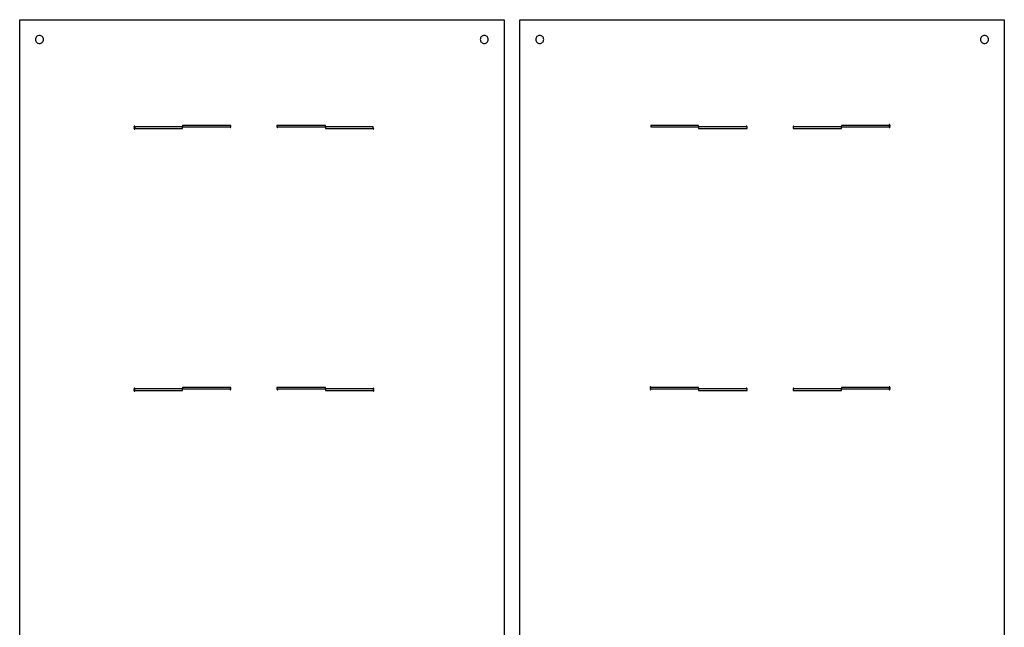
# Model space of a CAD drawing. Header units: metres. Extents: x -22 to 597, y -22 to 742.
# Tile 2 of 2: x -22 to 597, y 360 to 742. Entities that reach past the tile are written whole.
import ezdxf

# ---------------------------------------------------------------- set-up
doc = ezdxf.new("R2010")
doc.units = ezdxf.units.M

msp = doc.modelspace()

# ---------------------------------------------------------------- linework, layer by layer
for points in [[(282.45, -22.45), (-22.45, -22.45), (-22.45, 742.45), (282.45, 742.45), (282.45, -22.45)], [(292.45, -22.45), (292.45, 742.45), (597.36, 742.45), (597.36, -22.45), (292.45, -22.45)], [(-7.5, 730), (-7.55, 730.49), (-7.69, 730.96), (-7.92, 731.39), (-8.23, 731.77), (-8.61, 732.08), (-9.04, 732.31), (-9.51, 732.45), (-10, 732.5), (-10.49, 732.45), (-10.96, 732.31), (-11.39, 732.08), (-11.77, 731.77), (-12.08, 731.39), (-12.31, 730.96), (-12.45, 730.49), (-12.5, 730), (-12.45, 729.51), (-12.31, 729.04), (-12.08, 728.61), (-11.77, 728.23), (-11.39, 727.92), (-10.96, 727.69), (-10.49, 727.55), (-10, 727.5), (-9.51, 727.55), (-9.04, 727.69), (-8.61, 727.92), (-8.23, 728.23), (-7.92, 728.61), (-7.69, 729.04), (-7.55, 729.51), (-7.5, 730)], [(272.5, 730), (272.45, 730.49), (272.31, 730.96), (272.08, 731.39), (271.77, 731.77), (271.39, 732.08), (270.96, 732.31), (270.49, 732.45), (270, 732.5), (269.51, 732.45), (269.04, 732.31), (268.61, 732.08), (268.23, 731.77), (267.92, 731.39), (267.69, 730.96), (267.55, 730.49), (267.5, 730), (267.55, 729.51), (267.69, 729.04), (267.92, 728.61), (268.23, 728.23), (268.61, 727.92), (269.04, 727.69), (269.51, 727.55), (270, 727.5), (270.49, 727.55), (270.96, 727.69), (271.39, 727.92), (271.77, 728.23), (272.08, 728.61), (272.31, 729.04), (272.45, 729.51), (272.5, 730)], [(302.4, 730), (302.45, 729.51), (302.59, 729.04), (302.83, 728.61), (303.14, 728.23), (303.51, 727.92), (303.95, 727.69), (304.42, 727.55), (304.9, 727.5), (305.39, 727.55), (305.86, 727.69), (306.29, 727.92), (306.67, 728.23), (306.98, 728.61), (307.21, 729.04), (307.36, 729.51), (307.4, 730), (307.36, 730.49), (307.21, 730.96), (306.98, 731.39), (306.67, 731.77), (306.29, 732.08), (305.86, 732.31), (305.39, 732.45), (304.9, 732.5), (304.42, 732.45), (303.95, 732.31), (303.51, 732.08), (303.14, 731.77), (302.83, 731.39), (302.59, 730.96), (302.45, 730.49), (302.4, 730)], [(582.4, 730), (582.45, 729.51), (582.59, 729.04), (582.83, 728.61), (583.14, 728.23), (583.51, 727.92), (583.95, 727.69), (584.42, 727.55), (584.9, 727.5), (585.39, 727.55), (585.86, 727.69), (586.29, 727.92), (586.67, 728.23), (586.98, 728.61), (587.21, 729.04), (587.36, 729.51), (587.4, 730), (587.36, 730.49), (587.21, 730.96), (586.98, 731.39), (586.67, 731.77), (586.29, 732.08), (585.86, 732.31), (585.39, 732.45), (584.9, 732.5), (584.42, 732.45), (583.95, 732.31), (583.51, 732.08), (583.14, 731.77), (582.83, 731.39), (582.59, 730.96), (582.45, 730.49), (582.4, 730)], [(80.02, 675), (109.97, 675), (110, 674.97), (110, 674.55), (110, 674.55), (110.19, 674.51), (110.19, 674.51), (110.5, 674.97), (110.5, 675.93), (110.44, 675.93), (110.44, 675.93), (110.44, 675.95), (80.02, 675.95), (80, 675.93), (80, 675.02), (80.02, 675)], [(140, 674.55), (140, 674.97), (140.03, 675), (169.97, 675), (170, 674.97), (170, 674.07), (170.02, 674.05), (199.98, 674.05), (200, 674.07), (200, 674.98), (199.98, 675), (170.03, 675), (170, 675.03), (170, 675.93), (169.98, 675.95), (139.56, 675.95), (139.56, 675.93), (139.56, 675.93), (139.5, 675.93), (139.5, 674.97), (139.81, 674.51), (139.81, 674.51), (140, 674.55), (140, 674.55)], [(435.35, 674.05), (435.34, 674.07), (435.34, 674.07), (435.4, 674.07), (435.4, 675.03), (435.09, 675.49), (435.09, 675.49), (434.9, 675.45), (434.9, 675.45), (434.9, 675.03), (434.88, 675), (404.93, 675), (404.9, 675.03), (404.9, 675.93), (404.88, 675.95), (374.92, 675.95), (374.9, 675.93), (374.9, 675.02), (374.92, 675), (404.88, 675), (404.9, 674.97), (404.9, 674.07), (404.92, 674.05), (435.35, 674.05)], [(525.4, 675.73), (525.4, 675.93), (525.36, 676.12), (525.36, 676.12), (525.26, 676.29), (525.24, 676.31), (525.07, 676.41), (525.07, 676.41), (524.9, 676.45), (524.9, 675.93), (524.88, 675.95), (494.92, 675.95), (494.9, 675.93), (494.9, 675.02), (494.92, 675), (524.88, 675), (524.9, 675.02), (524.9, 674.51), (525.07, 674.54), (525.07, 674.54), (525.24, 674.65), (525.26, 674.67), (525.36, 674.83), (525.36, 674.83), (525.4, 675.02), (525.4, 675.23), (524.88, 675.44), (524.88, 675.45), (524.83, 675.48), (524.88, 675.5), (524.88, 675.51), (525.4, 675.73)], [(49.5, 674.77), (50.02, 674.56), (50.02, 674.55), (50.08, 674.52), (50.02, 674.5), (50.02, 674.49), (49.5, 674.27), (49.5, 674.07), (49.54, 673.88), (49.54, 673.88), (49.65, 673.71), (49.67, 673.69), (49.83, 673.59), (49.83, 673.59), (50, 673.55), (50, 674.07), (50.02, 674.05), (79.98, 674.05), (80, 674.07), (80, 674.98), (79.98, 675), (50.02, 675), (50, 674.98), (50, 675.49), (49.83, 675.46), (49.83, 675.46), (49.67, 675.35), (49.65, 675.33), (49.54, 675.17), (49.54, 675.17), (49.5, 674.98), (49.5, 674.77)], [(200.49, 674), (200.01, 674), (200, 673.99), (200, 673.55), (200.17, 673.59), (200.17, 673.59), (200.33, 673.69), (200.35, 673.71), (200.46, 673.88), (200.46, 673.88), (200.49, 674)], [(494.9, 674.98), (494.88, 675), (464.93, 675), (464.9, 675.03), (464.9, 675.45), (464.9, 675.45), (464.71, 675.49), (464.71, 675.49), (464.4, 675.03), (464.4, 674.07), (464.46, 674.07), (464.46, 674.07), (464.46, 674.05), (494.88, 674.05), (494.9, 674.07), (494.9, 674.98)], [(49.5, 509.77), (50.02, 509.56), (50.02, 509.55), (50.08, 509.52), (50.02, 509.5), (50.02, 509.49), (49.5, 509.27), (49.5, 509.07), (49.54, 508.88), (49.54, 508.88), (49.65, 508.71), (49.67, 508.69), (49.83, 508.59), (49.83, 508.59), (50, 508.55), (50, 509.07), (50.02, 509.05), (79.98, 509.05), (80, 509.07), (80, 509.98), (79.98, 510), (50.02, 510), (50, 509.98), (50, 510), (50, 510.49), (49.83, 510.46), (49.83, 510.46), (49.67, 510.35), (49.65, 510.33), (49.54, 510.17), (49.54, 510.17), (49.5, 509.98), (49.5, 509.77)], [(80.02, 510), (109.97, 510), (110, 509.97), (110, 509.55), (110, 509.55), (110.19, 509.51), (110.19, 509.51), (110.5, 509.97), (110.5, 510.93), (110.44, 510.93), (110.44, 510.93), (110.44, 510.95), (80.02, 510.95), (80, 510.93), (80, 510.02), (80.02, 510)], [(140, 509.55), (140, 509.97), (140.03, 510), (169.98, 510), (170, 510.02), (170, 510.93), (169.98, 510.95), (139.56, 510.95), (139.56, 510.93), (139.56, 510.93), (139.5, 510.93), (139.5, 509.97), (139.81, 509.51), (139.81, 509.51), (140, 509.55), (140, 509.55)], [(200.5, 509.27), (199.98, 509.49), (199.98, 509.5), (199.92, 509.52), (199.98, 509.55), (199.98, 509.56), (200.5, 509.77), (200.5, 509.98), (200.46, 510.17), (200.46, 510.17), (200.35, 510.33), (200.33, 510.35), (200.17, 510.46), (200.17, 510.46), (200, 510.49), (200, 509.98), (199.98, 510), (170.02, 510), (170.02, 509.99), (170.03, 509.99), (170, 509.98), (170, 509.07), (170.02, 509.05), (199.98, 509.05), (200, 509.07), (200, 508.55), (200.17, 508.59), (200.17, 508.59), (200.33, 508.69), (200.35, 508.71), (200.46, 508.88), (200.46, 508.88), (200.5, 509.07), (200.5, 509.27)], [(374.4, 510.23), (374.4, 510.02), (374.44, 509.83), (374.44, 509.83), (374.55, 509.67), (374.57, 509.65), (374.73, 509.54), (374.73, 509.54), (374.9, 509.51), (374.9, 510.02), (374.92, 510), (404.88, 510), (404.88, 510.01), (404.88, 510.01), (404.9, 510.02), (404.9, 510.93), (404.88, 510.95), (374.92, 510.95), (374.9, 510.93), (374.9, 511.45), (374.73, 511.41), (374.73, 511.41), (374.57, 511.31), (374.55, 511.29), (374.44, 511.12), (374.44, 511.12), (374.4, 510.93), (374.4, 510.73), (374.92, 510.51), (374.92, 510.5), (374.98, 510.48), (374.92, 510.45), (374.92, 510.44), (374.4, 510.23)], [(435.35, 509.05), (435.34, 509.07), (435.34, 509.07), (435.4, 509.07), (435.4, 510.03), (435.09, 510.49), (435.09, 510.49), (434.9, 510.45), (434.9, 510.45), (434.9, 510.03), (434.88, 510), (404.92, 510), (404.92, 509.99), (404.93, 509.99), (404.9, 509.98), (404.9, 509.07), (404.92, 509.05), (435.35, 509.05)], [(494.9, 509.98), (494.88, 510), (464.93, 510), (464.9, 510.03), (464.9, 510.45), (464.9, 510.45), (464.71, 510.49), (464.71, 510.49), (464.4, 510.03), (464.4, 509.07), (464.46, 509.07), (464.46, 509.07), (464.46, 509.05), (494.88, 509.05), (494.9, 509.07), (494.9, 509.98)], [(525.4, 510.73), (525.4, 510.93), (525.36, 511.12), (525.36, 511.12), (525.26, 511.29), (525.24, 511.31), (525.07, 511.41), (525.07, 511.41), (524.9, 511.45), (524.9, 510.93), (524.88, 510.95), (494.92, 510.95), (494.9, 510.93), (494.9, 510.02), (494.92, 510), (524.88, 510), (524.9, 510.02), (524.9, 510), (524.9, 509.51), (525.07, 509.54), (525.07, 509.54), (525.24, 509.65), (525.26, 509.67), (525.36, 509.83), (525.36, 509.83), (525.4, 510.02), (525.4, 510.23), (524.88, 510.44), (524.88, 510.45), (524.83, 510.48), (524.88, 510.5), (524.88, 510.51), (525.4, 510.73)]]:
    msp.add_lwpolyline(points)

doc.saveas('drawing.dxf')
